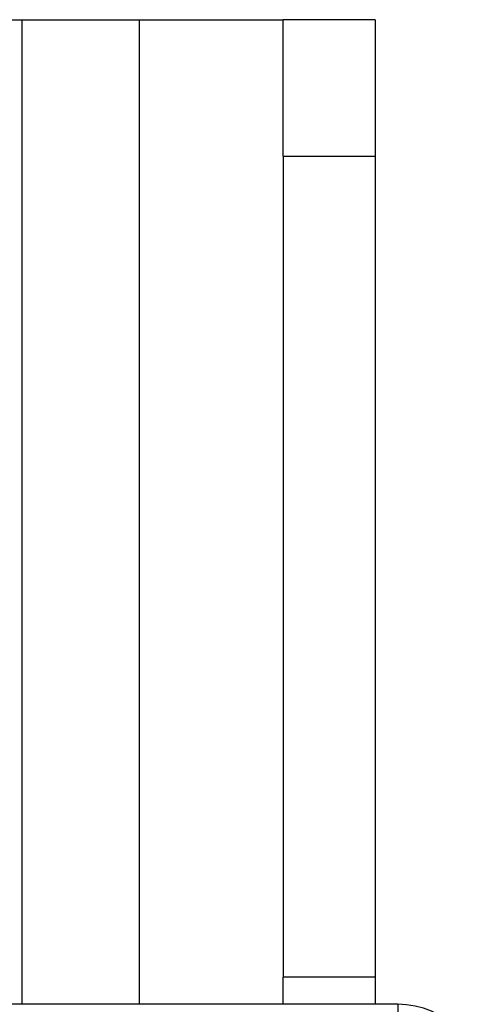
# Model space of a CAD drawing. Header units: inches. Extents: x 20 to 506, y 54 to 236.
# Tile 125 of 245: x 261.121 to 261.652, y 156.872 to 157.997. Entities that reach past the tile are written whole.
import ezdxf

# ---------------------------------------------------------------- set-up
doc = ezdxf.new("R2010")
doc.units = ezdxf.units.IN
doc.header["$MEASUREMENT"] = 0
doc.layers.add('Visible Edges(ANSI)', color=7, linetype='Continuous', lineweight=25)
doc.layers.add('Visible Tangent Edges(ANSI)', color=7, linetype='Continuous', lineweight=25)

msp = doc.modelspace()

# ---------------------------------------------------------------- linework, layer by layer
at = {"layer": 'Visible Edges(ANSI)'}
for p, q in [((260.680732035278, 157.9965612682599), (261.1231525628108, 157.9965612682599)), ((261.1231525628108, 157.9965612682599), (261.2577768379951, 157.9965612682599)), ((261.2577768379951, 157.9965612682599), (261.4219422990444, 157.9965612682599)), ((261.4219422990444, 157.8405612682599), (261.4219422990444, 157.9965612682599)), ((261.5269422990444, 157.9965612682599), (261.4219422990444, 157.9965612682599)), ((261.5269422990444, 157.9965612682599), (261.5269422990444, 157.8405612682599)), ((261.4219422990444, 157.8405612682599), (261.4219422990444, 156.9025612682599)), ((261.5269422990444, 157.8405612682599), (261.5269422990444, 156.9025612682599)), ((261.4219422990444, 156.8715612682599), (261.4219422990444, 156.9025612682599)), ((261.5269422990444, 156.9025612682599), (261.5269422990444, 156.8715612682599)), ((261.5529422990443, 156.8715612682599), (213.7509422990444, 156.8715612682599))]:
    msp.add_line(p, q, dxfattribs=at)
msp.add_arc((261.5529422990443, 156.7725612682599), 0.0990000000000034, 0, 90, dxfattribs=at)
at = {"layer": 'Visible Tangent Edges(ANSI)'}
for p, q in [((261.1231525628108, 157.9965612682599), (261.1231525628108, 156.8715612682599)), ((261.2577768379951, 156.8715612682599), (261.2577768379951, 157.9965612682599)), ((261.4219422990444, 157.8405612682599), (261.5269422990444, 157.8405612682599)), ((261.5269422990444, 156.9025612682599), (261.4219422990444, 156.9025612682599)), ((261.5529422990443, 156.8715612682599), (261.5529422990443, 156.7725612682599))]:
    msp.add_line(p, q, dxfattribs=at)

doc.saveas('drawing.dxf')
